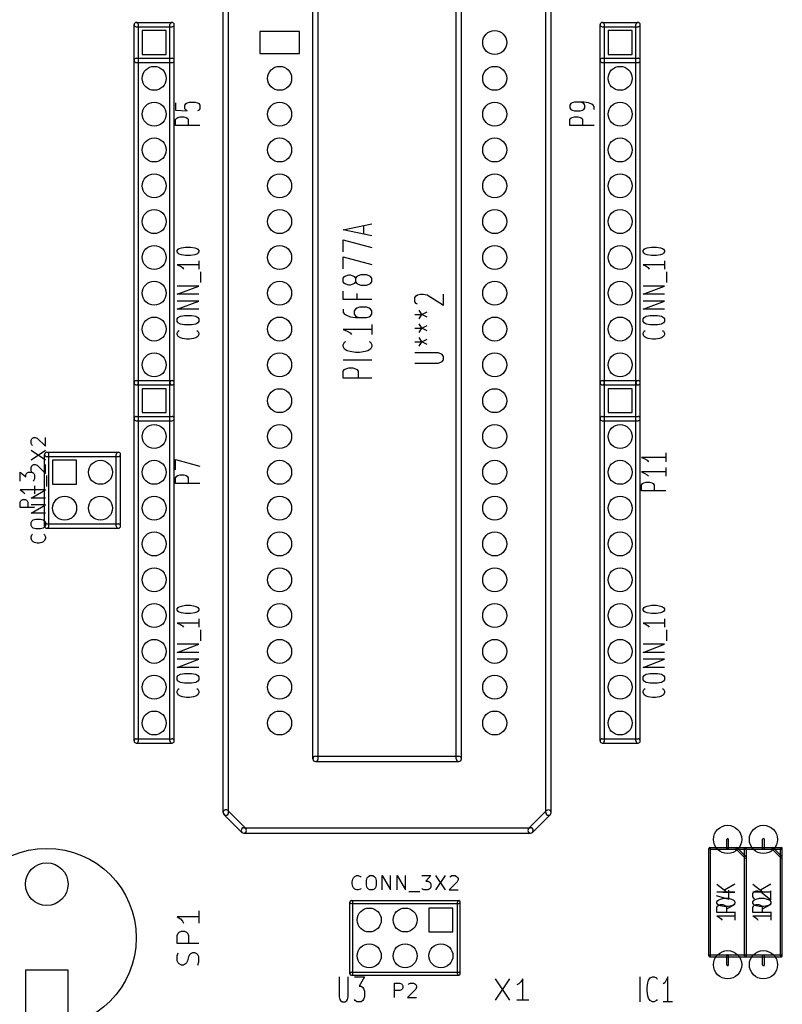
# Model space of a CAD drawing. Extents: x 10 to 287, y -200 to -10.
# Tile 8 of 19: x 95 to 149, y -115 to -45. Entities that reach past the tile are written whole.
import ezdxf

# ---------------------------------------------------------------- set-up
doc = ezdxf.new("R2010")
doc.units = 0
doc.header["$MEASUREMENT"] = 0
doc.layers.add('BLACK', color=250, linetype='CONTINUOUS')

msp = doc.modelspace()

# ---------------------------------------------------------------- linework, layer by layer
at = {"layer": 'BLACK'}
for p, q in [((109.03, -101.6), (109.03, -38.1)), ((109.411, -101.6), (109.411, -38.1)), ((131.89, -101.6), (131.89, -38.1)), ((132.271, -101.6), (132.271, -38.1)), ((115.38, -97.79), (115.38, -41.91)), ((115.761, -97.79), (115.761, -41.91)), ((125.54, -97.79), (125.54, -41.91)), ((125.921, -97.79), (125.921, -41.91)), ((102.718, -71.12), (102.718, -45.72)), ((102.87, -45.5676), (105.41, -45.5676)), ((102.87, -45.8724), (105.41, -45.8724)), ((103.022, -71.12), (103.022, -45.72)), ((105.258, -71.12), (105.258, -45.72)), ((105.562, -71.12), (105.562, -45.72)), ((135.738, -71.12), (135.738, -45.72)), ((135.89, -45.5676), (138.43, -45.5676)), ((135.89, -45.8724), (138.43, -45.8724)), ((136.042, -71.12), (136.042, -45.72)), ((138.278, -71.12), (138.278, -45.72)), ((138.582, -71.12), (138.582, -45.72)), ((104.99, -46.14), (103.29, -46.14)), ((103.29, -46.14), (103.29, -47.84)), ((104.99, -47.84), (104.99, -46.14)), ((114.427, -46.2026), (111.633, -46.2026)), ((111.633, -46.2026), (111.633, -47.7774)), ((114.427, -47.7774), (114.427, -46.2026)), ((138.01, -46.14), (136.31, -46.14)), ((136.31, -46.14), (136.31, -47.84)), ((138.01, -47.84), (138.01, -46.14)), ((102.87, -48.1076), (105.41, -48.1076)), ((103.29, -47.84), (104.99, -47.84)), ((111.633, -47.7774), (114.427, -47.7774)), ((135.89, -48.1076), (138.43, -48.1076)), ((136.31, -47.84), (138.01, -47.84)), ((102.87, -48.4124), (105.41, -48.4124)), ((135.89, -48.4124), (138.43, -48.4124)), ((105.65, -51.2676), (105.65, -51.7853)), ((106.309, -51.4229), (106.392, -51.3194)), ((106.309, -51.6817), (106.309, -51.4229)), ((106.392, -51.3194), (106.474, -51.2676)), ((106.474, -51.2676), (106.639, -51.2158)), ((106.639, -51.2158), (107.051, -51.2158)), ((107.051, -51.2158), (107.215, -51.2676)), ((107.215, -51.2676), (107.298, -51.3194)), ((107.298, -51.3194), (107.38, -51.4229)), ((107.38, -51.4229), (107.38, -51.6817)), ((133.673, -51.3194), (133.59, -51.4229)), ((133.59, -51.4229), (133.59, -51.63)), ((133.59, -51.63), (133.673, -51.7335)), ((133.755, -51.2676), (133.673, -51.3194)), ((133.92, -51.2158), (133.755, -51.2676)), ((134.579, -51.2158), (133.92, -51.2158)), ((134.496, -51.2676), (134.332, -51.2158)), ((134.579, -51.3194), (134.496, -51.2676)), ((134.908, -51.2676), (134.579, -51.2158)), ((134.661, -51.4229), (134.579, -51.3194)), ((134.579, -51.7335), (134.661, -51.63)), ((134.661, -51.63), (134.661, -51.4229)), ((135.155, -51.3711), (134.908, -51.2676)), ((135.238, -51.4229), (135.155, -51.3711)), ((135.32, -51.5264), (135.238, -51.4229)), ((135.32, -51.7335), (135.32, -51.5264)), ((105.65, -51.7853), (106.474, -51.837)), ((105.65, -52.4583), (105.733, -52.3547)), ((105.733, -52.3547), (105.815, -52.303)), ((105.815, -52.303), (105.98, -52.2512)), ((105.98, -52.2512), (106.227, -52.2512)), ((106.227, -52.2512), (106.392, -52.303)), ((106.392, -51.7853), (106.309, -51.6817)), ((106.474, -51.837), (106.392, -51.7853)), ((106.392, -52.303), (106.474, -52.3547)), ((106.474, -52.3547), (106.556, -52.4583)), ((107.298, -51.7853), (107.215, -51.837)), ((107.38, -51.6817), (107.298, -51.7853)), ((133.59, -52.4583), (133.673, -52.3547)), ((133.673, -51.7335), (133.755, -51.7853)), ((133.673, -52.3547), (133.755, -52.303)), ((133.755, -51.7853), (133.92, -51.837)), ((133.755, -52.303), (133.92, -52.2512)), ((133.92, -51.837), (134.332, -51.837)), ((133.92, -52.2512), (134.167, -52.2512)), ((134.167, -52.2512), (134.332, -52.303)), ((134.332, -51.837), (134.496, -51.7853)), ((134.332, -52.303), (134.414, -52.3547)), ((134.414, -52.3547), (134.496, -52.4583)), ((134.496, -51.7853), (134.579, -51.7335)), ((105.65, -52.8724), (105.65, -52.4583)), ((107.38, -52.8724), (105.65, -52.8724)), ((106.556, -52.4583), (106.556, -52.8724)), ((133.59, -52.8724), (133.59, -52.4583)), ((135.32, -52.8724), (133.59, -52.8724)), ((134.496, -52.4583), (134.496, -52.8724)), ((117.535, -60.2645), (119.567, -59.8412)), ((118.987, -60.5669), (118.987, -59.9621)), ((119.567, -60.6879), (117.535, -60.2645)), ((117.535, -61.8369), (117.535, -60.9902)), ((117.535, -60.9902), (119.567, -61.5345)), ((105.773, -61.7462), (105.845, -61.6494)), ((105.773, -61.843), (105.773, -61.7462)), ((105.845, -61.9397), (105.773, -61.843)), ((105.845, -61.6494), (105.918, -61.601)), ((105.918, -61.9881), (105.845, -61.9397)), ((105.918, -61.601), (106.063, -61.5527)), ((106.063, -62.0365), (105.918, -61.9881)), ((106.063, -61.5527), (106.353, -61.5043)), ((106.353, -62.0849), (106.063, -62.0365)), ((106.353, -61.5043), (106.716, -61.5043)), ((106.716, -62.0849), (106.353, -62.0849)), ((106.716, -61.5043), (107.007, -61.5527)), ((107.007, -62.0365), (106.716, -62.0849)), ((107.007, -61.5527), (107.152, -61.601)), ((107.152, -61.9881), (107.007, -62.0365)), ((107.152, -61.601), (107.224, -61.6494)), ((107.224, -61.9397), (107.152, -61.9881)), ((107.224, -61.6494), (107.297, -61.7462)), ((107.297, -61.843), (107.224, -61.9397)), ((107.297, -61.7462), (107.297, -61.843)), ((138.793, -61.7462), (138.865, -61.6494)), ((138.793, -61.843), (138.793, -61.7462)), ((138.865, -61.9397), (138.793, -61.843)), ((138.865, -61.6494), (138.938, -61.601)), ((138.938, -61.9881), (138.865, -61.9397)), ((138.938, -61.601), (139.083, -61.5527)), ((139.083, -62.0365), (138.938, -61.9881)), ((139.083, -61.5527), (139.373, -61.5043)), ((139.373, -62.0849), (139.083, -62.0365)), ((139.373, -61.5043), (139.736, -61.5043)), ((139.736, -62.0849), (139.373, -62.0849)), ((139.736, -61.5043), (140.027, -61.5527)), ((140.027, -62.0365), (139.736, -62.0849)), ((140.027, -61.5527), (140.172, -61.601)), ((140.172, -61.9881), (140.027, -62.0365)), ((140.172, -61.601), (140.244, -61.6494)), ((140.244, -61.9397), (140.172, -61.9881)), ((140.244, -61.6494), (140.317, -61.7462)), ((140.317, -61.843), (140.244, -61.9397)), ((140.317, -61.7462), (140.317, -61.843)), ((107.297, -62.7622), (105.773, -62.7622)), ((105.773, -62.7622), (105.991, -62.859)), ((107.297, -62.4719), (107.297, -63.0525)), ((117.535, -63.0464), (117.535, -62.1998)), ((117.535, -62.1998), (119.567, -62.744)), ((140.317, -62.7622), (138.793, -62.7622)), ((138.793, -62.7622), (139.011, -62.859)), ((140.317, -62.4719), (140.317, -63.0525)), ((105.991, -62.859), (106.136, -62.9557)), ((106.136, -62.9557), (106.208, -63.0525)), ((107.442, -64.0201), (107.442, -63.246)), ((117.632, -63.5907), (117.729, -63.5302)), ((117.729, -63.5302), (117.923, -63.4698)), ((117.923, -63.4698), (118.019, -63.4698)), ((118.019, -63.4698), (118.213, -63.5302)), ((118.213, -63.5302), (118.31, -63.5907)), ((118.6, -63.5302), (118.503, -63.5907)), ((118.793, -63.4698), (118.6, -63.5302)), ((119.18, -63.4698), (118.793, -63.4698)), ((119.374, -63.5302), (119.18, -63.4698)), ((119.471, -63.5907), (119.374, -63.5302)), ((139.011, -62.859), (139.156, -62.9557)), ((139.156, -62.9557), (139.228, -63.0525)), ((140.462, -64.0201), (140.462, -63.246)), ((117.535, -63.7117), (117.632, -63.5907)), ((117.535, -63.9536), (117.535, -63.7117)), ((117.632, -64.0745), (117.535, -63.9536)), ((117.729, -64.135), (117.632, -64.0745)), ((117.923, -64.1955), (117.729, -64.135)), ((118.019, -64.1955), (117.923, -64.1955)), ((118.213, -64.135), (118.019, -64.1955)), ((118.31, -64.0745), (118.213, -64.135)), ((118.31, -63.5907), (118.406, -63.7117)), ((118.406, -63.9536), (118.31, -64.0745)), ((118.503, -63.5907), (118.406, -63.7117)), ((118.406, -63.7117), (118.406, -63.9536)), ((118.406, -63.9536), (118.503, -64.0745)), ((118.503, -64.0745), (118.6, -64.135)), ((118.6, -64.135), (118.793, -64.1955)), ((118.793, -64.1955), (119.18, -64.1955)), ((119.18, -64.1955), (119.374, -64.135)), ((119.374, -64.135), (119.471, -64.0745)), ((119.567, -63.7117), (119.471, -63.5907)), ((119.471, -64.0745), (119.567, -63.9536)), ((119.567, -63.9536), (119.567, -63.7117)), ((105.773, -64.8426), (107.297, -64.262)), ((107.297, -64.262), (105.773, -64.262)), ((107.297, -64.8426), (105.773, -64.8426)), ((117.535, -65.2236), (117.535, -64.6188)), ((118.503, -64.8002), (118.503, -65.2236)), ((122.712, -64.9514), (122.809, -64.891)), ((122.809, -64.891), (123.003, -64.8305)), ((123.003, -64.8305), (123.196, -64.8305)), ((123.196, -64.8305), (123.486, -64.891)), ((123.486, -64.891), (124.647, -65.6167)), ((124.647, -65.6167), (124.647, -64.8305)), ((138.793, -64.8426), (140.317, -64.262)), ((140.317, -64.262), (138.793, -64.262)), ((140.317, -64.8426), (138.793, -64.8426)), ((105.773, -65.907), (107.297, -65.3264)), ((107.297, -65.3264), (105.773, -65.3264)), ((119.567, -65.2236), (117.535, -65.2236)), ((122.615, -65.0724), (122.712, -64.9514)), ((122.615, -65.3748), (122.615, -65.0724)), ((122.712, -65.4957), (122.615, -65.3748)), ((122.809, -65.5562), (122.712, -65.4957)), ((138.793, -65.907), (140.317, -65.3264)), ((140.317, -65.3264), (138.793, -65.3264)), ((107.297, -65.907), (105.773, -65.907)), ((117.535, -65.8888), (117.535, -66.1307)), ((117.535, -66.1307), (117.632, -66.2517)), ((117.632, -66.2517), (117.729, -66.3121)), ((117.729, -66.3121), (118.019, -66.4331)), ((118.406, -65.8888), (118.31, -66.0098)), ((118.31, -66.0098), (118.31, -66.2517)), ((118.31, -66.2517), (118.406, -66.3726)), ((118.503, -65.8283), (118.406, -65.8888)), ((118.697, -65.7679), (118.503, -65.8283)), ((119.18, -65.7679), (118.697, -65.7679)), ((119.374, -65.8283), (119.18, -65.7679)), ((119.471, -65.8888), (119.374, -65.8283)), ((119.567, -66.0098), (119.471, -65.8888)), ((119.471, -66.3726), (119.567, -66.2517)), ((119.567, -66.2517), (119.567, -66.0098)), ((122.615, -66.2819), (123.099, -66.2819)), ((123.099, -66.2819), (122.906, -65.9795)), ((122.906, -66.5843), (123.099, -66.2819)), ((123.099, -66.2819), (123.486, -66.1005)), ((123.486, -66.4633), (123.099, -66.2819)), ((140.317, -65.907), (138.793, -65.907)), ((105.773, -66.5843), (105.845, -66.4875)), ((105.773, -66.7778), (105.773, -66.5843)), ((105.845, -66.8746), (105.773, -66.7778)), ((105.845, -66.4875), (105.991, -66.3908)), ((105.991, -66.9713), (105.845, -66.8746)), ((105.991, -66.3908), (106.281, -66.3424)), ((106.281, -67.0197), (105.991, -66.9713)), ((106.281, -66.3424), (106.789, -66.3424)), ((106.789, -67.0197), (106.281, -67.0197)), ((106.789, -66.3424), (107.079, -66.3908)), ((107.079, -66.9713), (106.789, -67.0197)), ((107.079, -66.3908), (107.224, -66.4875)), ((107.224, -66.8746), (107.079, -66.9713)), ((107.224, -66.4875), (107.297, -66.5843)), ((107.297, -66.7778), (107.224, -66.8746)), ((107.297, -66.5843), (107.297, -66.7778)), ((118.019, -66.4331), (118.406, -66.4936)), ((118.406, -66.3726), (118.503, -66.4331)), ((118.406, -66.4936), (119.18, -66.4936)), ((118.503, -66.4331), (118.697, -66.4936)), ((119.18, -66.4936), (119.374, -66.4331)), ((119.374, -66.4331), (119.471, -66.3726)), ((119.567, -66.9774), (119.567, -67.7031)), ((123.099, -67.2495), (122.906, -66.9471)), ((138.793, -66.5843), (138.865, -66.4875)), ((138.793, -66.7778), (138.793, -66.5843)), ((138.865, -66.8746), (138.793, -66.7778)), ((138.865, -66.4875), (139.011, -66.3908)), ((139.011, -66.9713), (138.865, -66.8746)), ((139.011, -66.3908), (139.301, -66.3424)), ((139.301, -67.0197), (139.011, -66.9713)), ((139.301, -66.3424), (139.809, -66.3424)), ((139.809, -67.0197), (139.301, -67.0197)), ((139.809, -66.3424), (140.099, -66.3908)), ((140.099, -66.9713), (139.809, -67.0197)), ((140.099, -66.3908), (140.244, -66.4875)), ((140.244, -66.8746), (140.099, -66.9713)), ((140.244, -66.4875), (140.317, -66.5843)), ((140.317, -66.7778), (140.244, -66.8746)), ((140.317, -66.5843), (140.317, -66.7778)), ((105.773, -67.6003), (105.845, -67.4551)), ((105.773, -67.697), (105.773, -67.6003)), ((105.845, -67.8422), (105.773, -67.697)), ((105.845, -67.4551), (105.918, -67.4068)), ((107.152, -67.4068), (107.224, -67.4551)), ((107.224, -67.4551), (107.297, -67.6003)), ((107.297, -67.697), (107.224, -67.8422)), ((107.297, -67.6003), (107.297, -67.697)), ((119.567, -67.3402), (117.535, -67.3402)), ((117.535, -67.3402), (117.826, -67.4612)), ((117.826, -67.4612), (118.019, -67.5821)), ((118.019, -67.5821), (118.116, -67.7031)), ((122.615, -67.2495), (123.099, -67.2495)), ((122.906, -67.5519), (123.099, -67.2495)), ((123.099, -67.2495), (123.486, -67.0681)), ((123.486, -67.431), (123.099, -67.2495)), ((138.793, -67.6003), (138.865, -67.4551)), ((138.793, -67.697), (138.793, -67.6003)), ((138.865, -67.8422), (138.793, -67.697)), ((138.865, -67.4551), (138.938, -67.4068)), ((140.172, -67.4068), (140.244, -67.4551)), ((140.244, -67.4551), (140.317, -67.6003)), ((140.317, -67.697), (140.244, -67.8422)), ((140.317, -67.6003), (140.317, -67.697)), ((105.991, -67.939), (105.845, -67.8422)), ((106.136, -67.9873), (105.991, -67.939)), ((106.426, -68.0357), (106.136, -67.9873)), ((106.644, -68.0357), (106.426, -68.0357)), ((106.934, -67.9873), (106.644, -68.0357)), ((107.079, -67.939), (106.934, -67.9873)), ((107.224, -67.8422), (107.079, -67.939)), ((117.535, -68.4288), (117.632, -68.2474)), ((117.535, -68.5498), (117.535, -68.4288)), ((117.632, -68.2474), (117.729, -68.1869)), ((119.374, -68.1869), (119.471, -68.2474)), ((119.471, -68.2474), (119.567, -68.4288)), ((119.567, -68.4288), (119.567, -68.5498)), ((122.615, -68.2171), (123.099, -68.2171)), ((123.099, -68.2171), (122.906, -67.9148)), ((122.906, -68.5195), (123.099, -68.2171)), ((123.099, -68.2171), (123.486, -68.0357)), ((123.486, -68.3986), (123.099, -68.2171)), ((139.011, -67.939), (138.865, -67.8422)), ((139.156, -67.9873), (139.011, -67.939)), ((139.446, -68.0357), (139.156, -67.9873)), ((139.664, -68.0357), (139.446, -68.0357)), ((139.954, -67.9873), (139.664, -68.0357)), ((140.099, -67.939), (139.954, -67.9873)), ((140.244, -67.8422), (140.099, -67.939)), ((117.632, -68.7312), (117.535, -68.5498)), ((117.826, -68.8521), (117.632, -68.7312)), ((118.019, -68.9126), (117.826, -68.8521)), ((118.406, -68.9731), (118.019, -68.9126)), ((118.697, -68.9731), (118.406, -68.9731)), ((119.084, -68.9126), (118.697, -68.9731)), ((119.277, -68.8521), (119.084, -68.9126)), ((119.471, -68.7312), (119.277, -68.8521)), ((119.567, -68.5498), (119.471, -68.7312)), ((124.26, -69.0033), (122.615, -69.0033)), ((124.454, -69.0638), (124.26, -69.0033)), ((124.551, -69.1243), (124.454, -69.0638)), ((124.647, -69.2452), (124.551, -69.1243)), ((119.567, -69.5174), (117.535, -69.5174)), ((122.615, -69.729), (124.26, -69.729)), ((124.26, -69.729), (124.454, -69.6686)), ((124.454, -69.6686), (124.551, -69.6081)), ((124.551, -69.6081), (124.647, -69.4871)), ((124.647, -69.4871), (124.647, -69.2452)), ((117.535, -70.3036), (117.632, -70.1826)), ((117.535, -70.7874), (117.535, -70.3036)), ((117.632, -70.1826), (117.729, -70.1221)), ((117.729, -70.1221), (117.923, -70.0617)), ((117.923, -70.0617), (118.213, -70.0617)), ((118.213, -70.0617), (118.406, -70.1221)), ((118.406, -70.1221), (118.503, -70.1826)), ((118.503, -70.1826), (118.6, -70.3036)), ((118.6, -70.3036), (118.6, -70.7874)), ((102.718, -96.52), (102.718, -71.12)), ((102.87, -70.9676), (105.41, -70.9676)), ((102.87, -70.9676), (105.41, -70.9676)), ((103.022, -96.52), (103.022, -71.12)), ((105.258, -96.52), (105.258, -71.12)), ((105.562, -96.52), (105.562, -71.12)), ((119.567, -70.7874), (117.535, -70.7874)), ((135.738, -96.52), (135.738, -71.12)), ((135.89, -70.9676), (138.43, -70.9676)), ((135.89, -70.9676), (138.43, -70.9676)), ((136.042, -96.52), (136.042, -71.12)), ((138.278, -96.52), (138.278, -71.12)), ((138.582, -96.52), (138.582, -71.12)), ((102.87, -71.2724), (105.41, -71.2724)), ((102.87, -71.2724), (105.41, -71.2724)), ((104.99, -71.54), (103.29, -71.54)), ((103.29, -71.54), (103.29, -73.24)), ((104.99, -73.24), (104.99, -71.54)), ((135.89, -71.2724), (138.43, -71.2724)), ((135.89, -71.2724), (138.43, -71.2724)), ((138.01, -71.54), (136.31, -71.54)), ((136.31, -71.54), (136.31, -73.24)), ((138.01, -73.24), (138.01, -71.54)), ((103.29, -73.24), (104.99, -73.24)), ((136.31, -73.24), (138.01, -73.24)), ((102.87, -73.5076), (105.41, -73.5076)), ((102.87, -73.8124), (105.41, -73.8124)), ((135.89, -73.5076), (138.43, -73.5076)), ((135.89, -73.8124), (138.43, -73.8124)), ((95.4072, -75.184), (95.4556, -75.0872)), ((95.4072, -75.4259), (95.4072, -75.184)), ((95.4556, -75.0872), (95.504, -75.0389)), ((95.504, -75.0389), (95.6008, -74.9905)), ((95.6008, -74.9905), (95.6975, -74.9905)), ((95.6975, -74.9905), (95.8427, -75.0389)), ((95.8427, -75.0389), (96.4232, -75.6194)), ((96.4232, -75.6194), (96.4232, -74.9905)), ((95.4556, -75.5227), (95.4072, -75.4259)), ((95.4072, -76.587), (96.4232, -75.9097)), ((95.4072, -75.9097), (96.4232, -76.587)), ((95.504, -75.571), (95.4556, -75.5227)), ((96.52, -76.0476), (101.6, -76.0476)), ((140.4, -76.0982), (140.4, -76.7194)), ((96.3676, -81.28), (96.3676, -76.2)), ((96.52, -76.3524), (101.6, -76.3524)), ((96.6724, -81.28), (96.6724, -76.2)), ((98.64, -76.62), (96.94, -76.62)), ((96.94, -76.62), (96.94, -78.32)), ((98.64, -78.32), (98.64, -76.62)), ((101.448, -81.28), (101.448, -76.2)), ((101.752, -81.28), (101.752, -76.2)), ((105.65, -77.2888), (105.65, -76.5641)), ((105.65, -76.5641), (107.38, -77.03)), ((140.4, -76.4088), (138.67, -76.4088)), ((138.67, -76.4088), (138.917, -76.5123)), ((138.917, -76.5123), (139.082, -76.6158)), ((139.082, -76.6158), (139.165, -76.7194)), ((94.6452, -78.0869), (94.6452, -77.4579)), ((94.6452, -77.4579), (95.0323, -77.7966)), ((95.0807, -77.5547), (95.129, -77.5063)), ((95.129, -77.5063), (95.2258, -77.4579)), ((95.2258, -77.4579), (95.4677, -77.4579)), ((95.4072, -77.1192), (95.4556, -77.0225)), ((95.4072, -77.3611), (95.4072, -77.1192)), ((95.4556, -77.4579), (95.4072, -77.3611)), ((95.4556, -77.0225), (95.504, -76.9741)), ((95.504, -77.5063), (95.4556, -77.4579)), ((95.4677, -77.4579), (95.5645, -77.5063)), ((95.504, -76.9741), (95.6008, -76.9257)), ((95.5645, -77.5063), (95.6129, -77.5547)), ((95.6008, -76.9257), (95.6975, -76.9257)), ((95.6975, -76.9257), (95.8427, -76.9741)), ((95.8427, -76.9741), (96.4232, -77.5547)), ((96.4232, -77.5547), (96.4232, -76.9257)), ((140.4, -77.4441), (138.67, -77.4441)), ((138.67, -77.4441), (138.917, -77.5477)), ((140.4, -77.1335), (140.4, -77.7547)), ((95.0323, -77.6514), (95.0807, -77.5547)), ((95.0323, -77.7966), (95.0323, -77.6514)), ((95.6129, -78.0385), (95.5645, -78.0869)), ((95.6129, -77.5547), (95.6612, -77.6514)), ((95.6612, -77.9417), (95.6129, -78.0385)), ((95.6612, -77.6514), (95.6612, -77.9417)), ((96.52, -78.4739), (96.52, -77.6998)), ((105.65, -77.8583), (105.733, -77.7547)), ((105.65, -78.2724), (105.65, -77.8583)), ((105.733, -77.7547), (105.815, -77.703)), ((105.815, -77.703), (105.98, -77.6512)), ((105.98, -77.6512), (106.227, -77.6512)), ((106.227, -77.6512), (106.392, -77.703)), ((106.392, -77.703), (106.474, -77.7547)), ((106.474, -77.7547), (106.556, -77.8583)), ((106.556, -77.8583), (106.556, -78.2724)), ((138.835, -78.2206), (139, -78.1689)), ((138.917, -77.5477), (139.082, -77.6512)), ((139, -78.1689), (139.247, -78.1689)), ((139.082, -77.6512), (139.165, -77.7547)), ((139.247, -78.1689), (139.412, -78.2206)), ((95.6612, -78.7158), (94.6452, -78.7158)), ((94.6452, -78.7158), (94.7904, -78.8126)), ((94.7904, -78.8126), (94.8871, -78.9093)), ((95.4072, -79.2964), (96.4232, -78.7158)), ((96.4232, -78.7158), (95.4072, -78.7158)), ((95.6612, -78.4255), (95.6612, -79.0061)), ((96.94, -78.32), (98.64, -78.32)), ((107.38, -78.2724), (105.65, -78.2724)), ((138.67, -78.3759), (138.753, -78.2724)), ((138.67, -78.7901), (138.67, -78.3759)), ((140.4, -78.7901), (138.67, -78.7901)), ((138.753, -78.2724), (138.835, -78.2206)), ((139.412, -78.2206), (139.494, -78.2724)), ((139.494, -78.2724), (139.576, -78.3759)), ((139.576, -78.3759), (139.576, -78.7901)), ((94.6452, -79.5867), (94.6936, -79.4899)), ((94.6452, -79.9737), (94.6452, -79.5867)), ((94.6936, -79.4899), (94.742, -79.4415)), ((94.742, -79.4415), (94.8388, -79.3931)), ((94.8388, -79.3931), (94.9839, -79.3931)), ((94.8871, -78.9093), (94.9355, -79.0061)), ((94.9839, -79.3931), (95.0807, -79.4415)), ((95.0807, -79.4415), (95.129, -79.4899)), ((95.129, -79.4899), (95.1774, -79.5867)), ((95.1774, -79.5867), (95.1774, -79.9737)), ((96.4232, -79.2964), (95.4072, -79.2964)), ((95.6612, -79.9737), (94.6452, -79.9737)), ((95.4072, -80.3608), (96.4232, -79.7802)), ((96.4232, -79.7802), (95.4072, -79.7802)), ((96.4232, -80.3608), (95.4072, -80.3608)), ((95.4072, -81.0381), (95.4556, -80.9413)), ((95.4556, -80.9413), (95.5524, -80.8446)), ((95.5524, -80.8446), (95.7459, -80.7962)), ((95.7459, -80.7962), (96.0846, -80.7962)), ((96.0846, -80.7962), (96.2781, -80.8446)), ((96.2781, -80.8446), (96.3749, -80.9413)), ((96.3749, -80.9413), (96.4232, -81.0381)), ((95.4072, -81.2316), (95.4072, -81.0381)), ((95.4556, -81.3284), (95.4072, -81.2316)), ((95.5524, -81.4251), (95.4556, -81.3284)), ((95.7459, -81.4735), (95.5524, -81.4251)), ((96.0846, -81.4735), (95.7459, -81.4735)), ((96.2781, -81.4251), (96.0846, -81.4735)), ((96.3749, -81.3284), (96.2781, -81.4251)), ((96.4232, -81.2316), (96.3749, -81.3284)), ((96.4232, -81.0381), (96.4232, -81.2316)), ((96.52, -81.1276), (101.6, -81.1276)), ((96.52, -81.4324), (101.6, -81.4324)), ((95.4072, -82.0541), (95.4556, -81.909)), ((95.4072, -82.1509), (95.4072, -82.0541)), ((95.4556, -82.296), (95.4072, -82.1509)), ((95.4556, -81.909), (95.504, -81.8606)), ((95.5524, -82.3928), (95.4556, -82.296)), ((95.6491, -82.4411), (95.5524, -82.3928)), ((96.2781, -82.3928), (96.1813, -82.4411)), ((96.3749, -82.296), (96.2781, -82.3928)), ((96.3265, -81.8606), (96.3749, -81.909)), ((96.3749, -81.909), (96.4232, -82.0541)), ((96.4232, -82.1509), (96.3749, -82.296)), ((96.4232, -82.0541), (96.4232, -82.1509)), ((95.8427, -82.4895), (95.6491, -82.4411)), ((95.9878, -82.4895), (95.8427, -82.4895)), ((96.1813, -82.4411), (95.9878, -82.4895)), ((105.773, -87.1462), (105.845, -87.0494)), ((105.773, -87.243), (105.773, -87.1462)), ((105.845, -87.3397), (105.773, -87.243)), ((105.845, -87.0494), (105.918, -87.001)), ((105.918, -87.001), (106.063, -86.9527)), ((106.063, -86.9527), (106.353, -86.9043)), ((106.353, -86.9043), (106.716, -86.9043)), ((106.716, -86.9043), (107.007, -86.9527)), ((107.007, -86.9527), (107.152, -87.001)), ((107.152, -87.001), (107.224, -87.0494)), ((107.224, -87.0494), (107.297, -87.1462)), ((107.297, -87.243), (107.224, -87.3397)), ((107.297, -87.1462), (107.297, -87.243)), ((138.793, -87.1462), (138.865, -87.0494)), ((138.793, -87.243), (138.793, -87.1462)), ((138.865, -87.3397), (138.793, -87.243)), ((138.865, -87.0494), (138.938, -87.001)), ((138.938, -87.001), (139.083, -86.9527)), ((139.083, -86.9527), (139.373, -86.9043)), ((139.373, -86.9043), (139.736, -86.9043)), ((139.736, -86.9043), (140.027, -86.9527)), ((140.027, -86.9527), (140.172, -87.001)), ((140.172, -87.001), (140.244, -87.0494)), ((140.244, -87.0494), (140.317, -87.1462)), ((140.317, -87.243), (140.244, -87.3397)), ((140.317, -87.1462), (140.317, -87.243)), ((105.918, -87.3881), (105.845, -87.3397)), ((106.063, -87.4365), (105.918, -87.3881)), ((106.353, -87.4849), (106.063, -87.4365)), ((106.716, -87.4849), (106.353, -87.4849)), ((107.007, -87.4365), (106.716, -87.4849)), ((107.152, -87.3881), (107.007, -87.4365)), ((107.224, -87.3397), (107.152, -87.3881)), ((107.297, -87.8719), (107.297, -88.4525)), ((138.938, -87.3881), (138.865, -87.3397)), ((139.083, -87.4365), (138.938, -87.3881)), ((139.373, -87.4849), (139.083, -87.4365)), ((139.736, -87.4849), (139.373, -87.4849)), ((140.027, -87.4365), (139.736, -87.4849)), ((140.172, -87.3881), (140.027, -87.4365)), ((140.244, -87.3397), (140.172, -87.3881)), ((140.317, -87.8719), (140.317, -88.4525)), ((107.297, -88.1622), (105.773, -88.1622)), ((105.773, -88.1622), (105.991, -88.259)), ((105.991, -88.259), (106.136, -88.3557)), ((106.136, -88.3557), (106.208, -88.4525)), ((107.442, -89.4201), (107.442, -88.646)), ((140.317, -88.1622), (138.793, -88.1622)), ((138.793, -88.1622), (139.011, -88.259)), ((139.011, -88.259), (139.156, -88.3557)), ((139.156, -88.3557), (139.228, -88.4525)), ((140.462, -89.4201), (140.462, -88.646)), ((105.773, -90.2426), (107.297, -89.662)), ((107.297, -89.662), (105.773, -89.662)), ((138.793, -90.2426), (140.317, -89.662)), ((140.317, -89.662), (138.793, -89.662)), ((107.297, -90.2426), (105.773, -90.2426)), ((105.773, -91.307), (107.297, -90.7264)), ((107.297, -90.7264), (105.773, -90.7264)), ((140.317, -90.2426), (138.793, -90.2426)), ((138.793, -91.307), (140.317, -90.7264)), ((140.317, -90.7264), (138.793, -90.7264)), ((107.297, -91.307), (105.773, -91.307)), ((140.317, -91.307), (138.793, -91.307)), ((105.773, -91.9843), (105.845, -91.8875)), ((105.773, -92.1778), (105.773, -91.9843)), ((105.845, -91.8875), (105.991, -91.7908)), ((105.991, -91.7908), (106.281, -91.7424)), ((106.281, -91.7424), (106.789, -91.7424)), ((106.789, -91.7424), (107.079, -91.7908)), ((107.079, -91.7908), (107.224, -91.8875)), ((107.224, -91.8875), (107.297, -91.9843)), ((107.297, -91.9843), (107.297, -92.1778)), ((138.793, -91.9843), (138.865, -91.8875)), ((138.793, -92.1778), (138.793, -91.9843)), ((138.865, -91.8875), (139.011, -91.7908)), ((139.011, -91.7908), (139.301, -91.7424)), ((139.301, -91.7424), (139.809, -91.7424)), ((139.809, -91.7424), (140.099, -91.7908)), ((140.099, -91.7908), (140.244, -91.8875)), ((140.244, -91.8875), (140.317, -91.9843)), ((140.317, -91.9843), (140.317, -92.1778)), ((105.845, -92.2746), (105.773, -92.1778)), ((105.773, -93.0003), (105.845, -92.8551)), ((105.991, -92.3713), (105.845, -92.2746)), ((105.845, -92.8551), (105.918, -92.8068)), ((106.281, -92.4197), (105.991, -92.3713)), ((106.789, -92.4197), (106.281, -92.4197)), ((107.079, -92.3713), (106.789, -92.4197)), ((107.224, -92.2746), (107.079, -92.3713)), ((107.152, -92.8068), (107.224, -92.8551)), ((107.297, -92.1778), (107.224, -92.2746)), ((107.224, -92.8551), (107.297, -93.0003)), ((138.865, -92.2746), (138.793, -92.1778)), ((138.793, -93.0003), (138.865, -92.8551)), ((139.011, -92.3713), (138.865, -92.2746)), ((138.865, -92.8551), (138.938, -92.8068)), ((139.301, -92.4197), (139.011, -92.3713)), ((139.809, -92.4197), (139.301, -92.4197)), ((140.099, -92.3713), (139.809, -92.4197)), ((140.244, -92.2746), (140.099, -92.3713)), ((140.172, -92.8068), (140.244, -92.8551)), ((140.317, -92.1778), (140.244, -92.2746)), ((140.244, -92.8551), (140.317, -93.0003)), ((105.773, -93.097), (105.773, -93.0003)), ((105.845, -93.2422), (105.773, -93.097)), ((105.991, -93.339), (105.845, -93.2422)), ((106.136, -93.3873), (105.991, -93.339)), ((106.426, -93.4357), (106.136, -93.3873)), ((106.644, -93.4357), (106.426, -93.4357)), ((106.934, -93.3873), (106.644, -93.4357)), ((107.079, -93.339), (106.934, -93.3873)), ((107.224, -93.2422), (107.079, -93.339)), ((107.297, -93.097), (107.224, -93.2422)), ((107.297, -93.0003), (107.297, -93.097)), ((138.793, -93.097), (138.793, -93.0003)), ((138.865, -93.2422), (138.793, -93.097)), ((139.011, -93.339), (138.865, -93.2422)), ((139.156, -93.3873), (139.011, -93.339)), ((139.446, -93.4357), (139.156, -93.3873)), ((139.664, -93.4357), (139.446, -93.4357)), ((139.954, -93.3873), (139.664, -93.4357)), ((140.099, -93.339), (139.954, -93.3873)), ((140.244, -93.2422), (140.099, -93.339)), ((140.317, -93.097), (140.244, -93.2422)), ((140.317, -93.0003), (140.317, -93.097)), ((102.87, -96.3676), (105.41, -96.3676)), ((102.87, -96.6724), (105.41, -96.6724)), ((135.89, -96.3676), (138.43, -96.3676)), ((135.89, -96.6724), (138.43, -96.6724)), ((115.57, -97.5995), (125.73, -97.5995)), ((115.57, -97.9805), (125.73, -97.9805)), ((110.355, -103.005), (109.085, -101.735)), ((110.625, -102.735), (109.355, -101.465)), ((131.945, -101.465), (130.675, -102.735)), ((132.215, -101.735), (130.945, -103.005)), ((110.49, -102.68), (130.81, -102.68)), ((110.49, -103.061), (130.81, -103.061)), ((144.717, -104.14), (144.717, -103.505)), ((144.844, -104.14), (144.844, -103.505)), ((147.257, -104.14), (147.257, -103.505)), ((147.384, -104.14), (147.384, -103.505)), ((143.447, -111.76), (143.447, -104.14)), ((143.51, -104.077), (145.415, -104.077)), ((143.51, -104.204), (145.415, -104.204)), ((143.574, -111.76), (143.574, -104.14)), ((145.37, -104.185), (146.005, -104.82)), ((145.415, -104.077), (146.05, -104.077)), ((145.415, -104.204), (146.05, -104.204)), ((145.46, -104.095), (146.095, -104.73)), ((145.987, -111.76), (145.987, -104.14)), ((145.987, -111.76), (145.987, -104.14)), ((146.05, -104.077), (147.955, -104.077)), ((146.05, -104.204), (147.955, -104.204)), ((146.114, -111.76), (146.114, -104.14)), ((146.114, -111.76), (146.114, -104.14)), ((147.91, -104.185), (148.545, -104.82)), ((147.955, -104.077), (148.59, -104.077)), ((147.955, -104.204), (148.59, -104.204)), ((148, -104.095), (148.635, -104.73)), ((148.527, -111.76), (148.527, -104.14)), ((148.654, -111.76), (148.654, -104.14)), ((118.267, -106.22), (118.364, -106.124)), ((118.364, -106.124), (118.509, -106.075)), ((118.509, -106.075), (118.606, -106.075)), ((118.606, -106.075), (118.751, -106.124)), ((118.751, -106.124), (118.799, -106.172)), ((119.235, -106.22), (119.332, -106.124)), ((119.332, -106.124), (119.428, -106.075)), ((119.428, -106.075), (119.622, -106.075)), ((119.622, -106.075), (119.719, -106.124)), ((119.719, -106.124), (119.815, -106.22)), ((120.299, -107.091), (120.299, -106.075)), ((120.299, -106.075), (120.88, -107.091)), ((120.88, -107.091), (120.88, -106.075)), ((121.364, -107.091), (121.364, -106.075)), ((121.364, -106.075), (121.944, -107.091)), ((121.944, -107.091), (121.944, -106.075)), ((123.105, -106.075), (123.734, -106.075)), ((123.734, -106.075), (123.396, -106.462)), ((124.073, -106.075), (124.75, -107.091)), ((124.75, -106.075), (124.073, -107.091)), ((125.089, -106.172), (125.137, -106.124)), ((125.137, -106.124), (125.234, -106.075)), ((125.234, -106.075), (125.476, -106.075)), ((125.476, -106.075), (125.573, -106.124)), ((125.573, -106.124), (125.621, -106.172)), ((118.17, -106.511), (118.219, -106.317)), ((118.17, -106.656), (118.17, -106.511)), ((118.219, -106.849), (118.17, -106.656)), ((118.219, -106.317), (118.267, -106.22)), ((119.186, -106.414), (119.235, -106.22)), ((119.186, -106.753), (119.186, -106.414)), ((119.235, -106.946), (119.186, -106.753)), ((119.815, -106.22), (119.864, -106.414)), ((119.864, -106.753), (119.815, -106.946)), ((119.864, -106.414), (119.864, -106.753)), ((123.396, -106.462), (123.541, -106.462)), ((123.541, -106.462), (123.638, -106.511)), ((123.638, -106.511), (123.686, -106.559)), ((123.686, -106.559), (123.734, -106.656)), ((123.734, -106.656), (123.734, -106.898)), ((125.621, -106.511), (125.041, -107.091)), ((125.621, -106.172), (125.67, -106.269)), ((125.67, -106.366), (125.621, -106.511)), ((125.67, -106.269), (125.67, -106.366)), ((144.024, -106.668), (144.75, -107.248)), ((145.294, -106.668), (144.568, -107.103)), ((146.564, -106.668), (147.29, -107.248)), ((147.834, -106.668), (147.108, -107.103)), ((118.267, -106.946), (118.219, -106.849)), ((118.364, -107.043), (118.267, -106.946)), ((118.509, -107.091), (118.364, -107.043)), ((118.606, -107.091), (118.509, -107.091)), ((118.751, -107.043), (118.606, -107.091)), ((118.799, -106.994), (118.751, -107.043)), ((119.332, -107.043), (119.235, -106.946)), ((119.428, -107.091), (119.332, -107.043)), ((119.622, -107.091), (119.428, -107.091)), ((119.719, -107.043), (119.622, -107.091)), ((119.815, -106.946), (119.719, -107.043)), ((122.186, -107.188), (122.96, -107.188)), ((123.154, -107.043), (123.105, -106.994)), ((123.25, -107.091), (123.154, -107.043)), ((123.541, -107.091), (123.25, -107.091)), ((123.638, -107.043), (123.541, -107.091)), ((123.686, -106.994), (123.638, -107.043)), ((123.734, -106.898), (123.686, -106.994)), ((125.041, -107.091), (125.67, -107.091)), ((143.964, -107.49), (144.871, -107.732)), ((145.294, -107.248), (144.024, -107.248)), ((144.447, -107.248), (145.294, -107.248)), ((144.871, -107.732), (144.871, -107.103)), ((146.564, -107.345), (146.625, -107.248)), ((147.834, -107.248), (146.564, -107.248)), ((146.564, -107.587), (146.564, -107.345)), ((146.625, -107.248), (146.685, -107.2)), ((146.685, -107.2), (146.806, -107.152)), ((146.806, -107.152), (146.927, -107.152)), ((146.927, -107.152), (147.108, -107.2)), ((147.108, -107.2), (147.834, -107.781)), ((147.834, -107.781), (147.834, -107.152)), ((118.008, -113.03), (118.008, -107.95)), ((118.11, -107.848), (125.73, -107.848)), ((118.11, -108.052), (125.73, -108.052)), ((118.212, -113.03), (118.212, -107.95)), ((125.628, -113.03), (125.628, -107.95)), ((125.832, -113.03), (125.832, -107.95)), ((144.024, -107.926), (144.085, -107.829)), ((144.024, -108.023), (144.024, -107.926)), ((144.085, -108.119), (144.024, -108.023)), ((144.024, -108.313), (144.085, -108.216)), ((144.085, -107.829), (144.145, -107.781)), ((144.145, -108.168), (144.085, -108.119)), ((144.085, -108.216), (144.145, -108.168)), ((144.145, -107.781), (144.266, -107.732)), ((144.145, -108.168), (144.266, -108.119)), ((144.266, -108.216), (144.145, -108.168)), ((144.266, -107.732), (144.508, -107.684)), ((144.266, -108.119), (144.447, -108.119)), ((144.508, -108.264), (144.266, -108.216)), ((144.447, -108.119), (144.568, -108.168)), ((144.508, -107.684), (144.81, -107.684)), ((144.568, -108.168), (144.629, -108.216)), ((144.629, -108.216), (144.689, -108.313)), ((145.294, -108.119), (144.689, -108.458)), ((144.81, -107.684), (145.052, -107.732)), ((145.052, -108.216), (144.81, -108.264)), ((145.052, -107.732), (145.173, -107.781)), ((145.173, -108.168), (145.052, -108.216)), ((145.173, -107.781), (145.234, -107.829)), ((145.234, -108.119), (145.173, -108.168)), ((145.234, -107.829), (145.294, -107.926)), ((145.294, -108.023), (145.234, -108.119)), ((145.294, -107.926), (145.294, -108.023)), ((146.625, -107.684), (146.564, -107.587)), ((146.564, -107.926), (146.625, -107.829)), ((146.564, -108.023), (146.564, -107.926)), ((146.625, -108.119), (146.564, -108.023)), ((146.564, -108.313), (146.625, -108.216)), ((146.685, -107.732), (146.625, -107.684)), ((146.625, -107.829), (146.685, -107.781)), ((146.685, -108.168), (146.625, -108.119)), ((146.625, -108.216), (146.685, -108.168)), ((146.685, -107.781), (146.806, -107.732)), ((146.685, -108.168), (146.806, -108.119)), ((146.806, -108.216), (146.685, -108.168)), ((146.806, -107.732), (147.048, -107.684)), ((146.806, -108.119), (146.987, -108.119)), ((147.048, -108.264), (146.806, -108.216)), ((146.987, -108.119), (147.108, -108.168)), ((147.048, -107.684), (147.35, -107.684)), ((147.108, -108.168), (147.169, -108.216)), ((147.169, -108.216), (147.229, -108.313)), ((147.834, -108.119), (147.229, -108.458)), ((147.35, -107.684), (147.592, -107.732)), ((147.592, -108.216), (147.35, -108.264)), ((147.592, -107.732), (147.713, -107.781)), ((147.713, -108.168), (147.592, -108.216)), ((147.713, -107.781), (147.774, -107.829)), ((147.774, -108.119), (147.713, -108.168)), ((147.774, -107.829), (147.834, -107.926)), ((147.834, -108.023), (147.774, -108.119)), ((147.834, -107.926), (147.834, -108.023)), ((107.297, -108.567), (107.297, -109.438)), ((125.31, -108.37), (123.61, -108.37)), ((123.61, -108.37), (123.61, -110.07)), ((125.31, -110.07), (125.31, -108.37)), ((144.024, -108.7), (144.024, -108.313)), ((145.294, -108.7), (144.024, -108.7)), ((144.81, -108.264), (144.508, -108.264)), ((144.689, -108.313), (144.689, -108.7)), ((145.294, -108.652), (145.294, -109.232)), ((146.564, -108.7), (146.564, -108.313)), ((147.834, -108.7), (146.564, -108.7)), ((147.35, -108.264), (147.048, -108.264)), ((147.229, -108.313), (147.229, -108.7)), ((147.834, -108.652), (147.834, -109.232)), ((107.297, -109.002), (105.773, -109.002)), ((105.773, -109.002), (105.991, -109.147)), ((105.991, -109.147), (106.136, -109.293)), ((106.136, -109.293), (106.208, -109.438)), ((145.294, -108.942), (144.024, -108.942)), ((144.024, -108.942), (144.205, -109.039)), ((144.205, -109.039), (144.326, -109.135)), ((144.326, -109.135), (144.387, -109.232)), ((147.834, -108.942), (146.564, -108.942)), ((146.564, -108.942), (146.745, -109.039)), ((146.745, -109.039), (146.866, -109.135)), ((146.866, -109.135), (146.927, -109.232)), ((105.773, -110.309), (105.845, -110.163)), ((105.773, -110.889), (105.773, -110.309)), ((105.845, -110.163), (105.918, -110.091)), ((105.918, -110.091), (106.063, -110.018)), ((106.063, -110.018), (106.281, -110.018)), ((106.281, -110.018), (106.426, -110.091)), ((106.426, -110.091), (106.499, -110.163)), ((106.499, -110.163), (106.571, -110.309)), ((106.571, -110.309), (106.571, -110.889)), ((123.61, -110.07), (125.31, -110.07)), ((107.297, -110.889), (105.773, -110.889)), ((105.773, -111.76), (105.845, -111.542)), ((106.644, -111.687), (106.571, -111.833)), ((106.716, -111.615), (106.644, -111.687)), ((106.861, -111.542), (106.716, -111.615)), ((107.007, -111.542), (106.861, -111.542)), ((107.152, -111.615), (107.007, -111.542)), ((107.224, -111.687), (107.152, -111.615)), ((107.297, -111.833), (107.224, -111.687)), ((143.51, -111.697), (146.05, -111.697)), ((146.05, -111.697), (148.59, -111.697)), ((105.773, -112.123), (105.773, -111.76)), ((105.845, -112.268), (105.773, -112.123)), ((105.918, -112.341), (105.845, -112.268)), ((106.063, -112.413), (105.918, -112.341)), ((106.208, -112.413), (106.063, -112.413)), ((106.353, -112.341), (106.208, -112.413)), ((106.426, -112.268), (106.353, -112.341)), ((106.499, -112.123), (106.426, -112.268)), ((106.571, -111.833), (106.499, -112.123)), ((107.224, -112.413), (107.297, -112.195)), ((107.297, -112.195), (107.297, -111.833)), ((143.51, -111.824), (146.05, -111.824)), ((144.717, -112.395), (144.717, -111.76)), ((144.844, -112.395), (144.844, -111.76)), ((146.05, -111.824), (148.59, -111.824)), ((147.257, -112.395), (147.257, -111.76)), ((147.384, -112.395), (147.384, -111.76)), ((98.031, -112.789), (95.009, -112.789)), ((95.009, -112.789), (95.009, -115.811)), ((98.031, -115.811), (98.031, -112.789)), ((118.11, -112.928), (125.73, -112.928)), ((117.239, -113.242), (117.239, -114.681)), ((117.892, -114.681), (117.892, -113.242)), ((118.11, -113.132), (125.73, -113.132)), ((118.328, -113.242), (119.035, -113.242)), ((119.035, -113.242), (118.654, -113.919)), ((121.17, -114.711), (121.17, -113.695)), ((121.17, -113.695), (121.557, -113.695)), ((121.557, -113.695), (121.654, -113.744)), ((121.654, -113.744), (121.702, -113.792)), ((121.702, -113.792), (121.751, -113.889)), ((122.138, -113.792), (122.186, -113.744)), ((122.186, -113.744), (122.283, -113.695)), ((122.283, -113.695), (122.525, -113.695)), ((122.525, -113.695), (122.622, -113.744)), ((122.622, -113.744), (122.67, -113.792)), ((122.67, -113.792), (122.718, -113.889)), ((128.306, -113.393), (129.322, -114.917)), ((129.322, -113.393), (128.306, -114.917)), ((129.975, -113.756), (129.83, -113.828)), ((130.121, -113.611), (129.975, -113.756)), ((130.266, -113.393), (130.121, -113.611)), ((130.266, -114.917), (130.266, -113.393)), ((138.584, -115.02), (138.584, -113.242)), ((139.074, -114.004), (139.129, -113.665)), ((139.129, -113.665), (139.183, -113.496)), ((139.183, -113.496), (139.292, -113.326)), ((139.292, -113.326), (139.455, -113.242)), ((139.455, -113.242), (139.564, -113.242)), ((139.564, -113.242), (139.727, -113.326)), ((139.727, -113.326), (139.782, -113.411)), ((140.326, -113.665), (140.217, -113.75)), ((140.435, -113.496), (140.326, -113.665)), ((140.544, -113.242), (140.435, -113.496)), ((140.544, -115.02), (140.544, -113.242)), ((118.654, -113.919), (118.818, -113.919)), ((118.818, -113.919), (118.926, -114.004)), ((118.926, -114.004), (118.981, -114.088)), ((118.981, -114.088), (119.035, -114.258)), ((119.035, -114.258), (119.035, -114.681)), ((121.557, -114.227), (121.17, -114.227)), ((121.654, -114.179), (121.557, -114.227)), ((121.702, -114.131), (121.654, -114.179)), ((121.751, -114.034), (121.702, -114.131)), ((121.751, -113.889), (121.751, -114.034)), ((122.67, -114.131), (122.089, -114.711)), ((122.718, -113.986), (122.67, -114.131)), ((122.718, -113.889), (122.718, -113.986)), ((139.074, -114.258), (139.074, -114.004)), ((139.129, -114.596), (139.074, -114.258)), ((117.239, -114.681), (117.294, -114.85)), ((117.294, -114.85), (117.348, -114.935)), ((117.348, -114.935), (117.457, -115.02)), ((117.457, -115.02), (117.675, -115.02)), ((117.675, -115.02), (117.783, -114.935)), ((117.783, -114.935), (117.838, -114.85)), ((117.838, -114.85), (117.892, -114.681)), ((118.382, -114.935), (118.328, -114.85)), ((118.491, -115.02), (118.382, -114.935)), ((118.818, -115.02), (118.491, -115.02)), ((118.926, -114.935), (118.818, -115.02)), ((118.981, -114.85), (118.926, -114.935)), ((119.035, -114.681), (118.981, -114.85)), ((122.089, -114.711), (122.718, -114.711)), ((130.701, -114.917), (129.83, -114.917)), ((139.183, -114.766), (139.129, -114.596)), ((139.292, -114.935), (139.183, -114.766)), ((139.455, -115.02), (139.292, -114.935)), ((139.564, -115.02), (139.455, -115.02)), ((139.727, -114.935), (139.564, -115.02)), ((139.782, -114.85), (139.727, -114.935)), ((140.87, -115.02), (140.217, -115.02))]:
    msp.add_line(p, q, dxfattribs=at)
for centre, radius in [((128.27, -46.99), 0.85), ((104.14, -49.53), 0.85), ((113.03, -49.53), 0.85), ((128.27, -49.53), 0.85), ((137.16, -49.53), 0.85), ((104.14, -52.07), 0.85), ((113.03, -52.07), 0.85), ((128.27, -52.07), 0.85), ((137.16, -52.07), 0.85), ((104.14, -54.61), 0.85), ((113.03, -54.61), 0.85), ((128.27, -54.61), 0.85), ((137.16, -54.61), 0.85), ((104.14, -57.15), 0.85), ((113.03, -57.15), 0.85), ((128.27, -57.15), 0.85), ((137.16, -57.15), 0.85), ((104.14, -59.69), 0.85), ((113.03, -59.69), 0.85), ((128.27, -59.69), 0.85), ((137.16, -59.69), 0.85), ((104.14, -62.23), 0.85), ((113.03, -62.23), 0.85), ((128.27, -62.23), 0.85), ((137.16, -62.23), 0.85), ((104.14, -64.77), 0.85), ((113.03, -64.77), 0.85), ((128.27, -64.77), 0.85), ((137.16, -64.77), 0.85), ((104.14, -67.31), 0.85), ((113.03, -67.31), 0.85), ((128.27, -67.31), 0.85), ((137.16, -67.31), 0.85), ((104.14, -69.85), 0.85), ((113.03, -69.85), 0.85), ((128.27, -69.85), 0.85), ((137.16, -69.85), 0.85), ((113.03, -72.39), 0.85), ((128.27, -72.39), 0.85), ((104.14, -74.93), 0.85), ((113.03, -74.93), 0.85), ((128.27, -74.93), 0.85), ((137.16, -74.93), 0.85), ((100.33, -77.47), 0.85), ((104.14, -77.47), 0.85), ((113.03, -77.47), 0.85), ((128.27, -77.47), 0.85), ((137.16, -77.47), 0.85), ((97.79, -80.01), 0.85), ((100.33, -80.01), 0.85), ((104.14, -80.01), 0.85), ((113.03, -80.01), 0.85), ((128.27, -80.01), 0.85), ((137.16, -80.01), 0.85), ((104.14, -82.55), 0.85), ((113.03, -82.55), 0.85), ((128.27, -82.55), 0.85), ((137.16, -82.55), 0.85), ((104.14, -85.09), 0.85), ((113.03, -85.09), 0.85), ((128.27, -85.09), 0.85), ((137.16, -85.09), 0.85), ((104.14, -87.63), 0.85), ((113.03, -87.63), 0.85), ((128.27, -87.63), 0.85), ((137.16, -87.63), 0.85), ((104.14, -90.17), 0.85), ((113.03, -90.17), 0.85), ((128.27, -90.17), 0.85), ((137.16, -90.17), 0.85), ((104.14, -92.71), 0.85), ((113.03, -92.71), 0.85), ((128.27, -92.71), 0.85), ((137.16, -92.71), 0.85), ((104.14, -95.25), 0.85), ((113.03, -95.25), 0.85), ((128.27, -95.25), 0.85), ((137.16, -95.25), 0.85), ((144.78, -103.505), 1), ((147.32, -103.505), 1), ((96.52, -110.49), 6.35), ((96.52, -106.68), 1.511), ((119.38, -109.22), 0.85), ((121.92, -109.22), 0.85), ((119.38, -111.76), 0.85), ((121.92, -111.76), 0.85), ((124.46, -111.76), 0.85), ((144.78, -112.395), 1), ((147.32, -112.395), 1)]:
    msp.add_circle(centre, radius, dxfattribs=at)
for centre, radius, start, end in [((102.87, -45.72), 0.1524, 90, 270), ((102.87, -45.72), 0.1524, 360, 540), ((105.41, -45.72), 0.1524, 360, 540), ((105.41, -45.72), 0.1524, 270, 450), ((135.89, -45.72), 0.1524, 90, 270), ((135.89, -45.72), 0.1524, 360, 540), ((138.43, -45.72), 0.1524, 360, 540), ((138.43, -45.72), 0.1524, 270, 450), ((102.87, -48.26), 0.1524, 90, 270), ((105.41, -48.26), 0.1524, 270, 450), ((135.89, -48.26), 0.1524, 90, 270), ((138.43, -48.26), 0.1524, 270, 450), ((102.87, -71.12), 0.1524, 90, 270), ((102.87, -71.12), 0.1524, 90, 270), ((102.87, -71.12), 0.1524, 360, 540), ((102.87, -71.12), 0.1524, 180, 360), ((105.41, -71.12), 0.1524, 360, 540), ((105.41, -71.12), 0.1524, 180, 360), ((105.41, -71.12), 0.1524, 270, 450), ((105.41, -71.12), 0.1524, 270, 450), ((135.89, -71.12), 0.1524, 90, 270), ((135.89, -71.12), 0.1524, 360, 540), ((135.89, -71.12), 0.1524, 90, 270), ((135.89, -71.12), 0.1524, 180, 360), ((138.43, -71.12), 0.1524, 360, 540), ((138.43, -71.12), 0.1524, 180, 360), ((138.43, -71.12), 0.1524, 270, 450), ((138.43, -71.12), 0.1524, 270, 450), ((102.87, -73.66), 0.1524, 90, 270), ((105.41, -73.66), 0.1524, 270, 450), ((135.89, -73.66), 0.1524, 90, 270), ((138.43, -73.66), 0.1524, 270, 450), ((96.52, -76.2), 0.1524, 360, 540), ((96.52, -76.2), 0.1524, 90, 270), ((101.6, -76.2), 0.1524, 360, 540), ((101.6, -76.2), 0.1524, 270, 450), ((96.52, -81.28), 0.1524, 90, 270), ((96.52, -81.28), 0.1524, 180, 360), ((101.6, -81.28), 0.1524, 180, 360), ((101.6, -81.28), 0.1524, 270, 450), ((102.87, -96.52), 0.1524, 90, 270), ((102.87, -96.52), 0.1524, 180, 360), ((105.41, -96.52), 0.1524, 180, 360), ((105.41, -96.52), 0.1524, 270, 450), ((135.89, -96.52), 0.1524, 90, 270), ((135.89, -96.52), 0.1524, 180, 360), ((138.43, -96.52), 0.1524, 180, 360), ((138.43, -96.52), 0.1524, 270, 450), ((115.57, -97.79), 0.1905, 90, 270), ((125.73, -97.79), 0.1905, 270, 450), ((115.57, -97.79), 0.1905, 180, 360), ((125.73, -97.79), 0.1905, 180, 360), ((109.22, -101.6), 0.1905, 405, 585), ((109.22, -101.6), 0.1905, 180, 360), ((132.08, -101.6), 0.1905, 180, 360), ((132.08, -101.6), 0.1905, -45, 135), ((110.49, -102.87), 0.1905, 90, 270), ((110.49, -102.87), 0.1905, 225, 405), ((130.81, -102.87), 0.1905, 135, 315), ((130.81, -102.87), 0.1905, 270, 450), ((144.78, -103.505), 0.0635, 360, 540), ((147.32, -103.505), 0.0635, 360, 540), ((143.51, -104.14), 0.0635, 90, 270), ((143.51, -104.14), 0.0635, 360, 540), ((144.78, -104.14), 0.0635, 180, 360), ((145.415, -104.14), 0.0635, 90, 270), ((145.415, -104.14), 0.0635, 45, 225), ((145.415, -104.14), 0.0635, 270, 450), ((146.05, -104.14), 0.0635, 360, 540), ((146.05, -104.14), 0.0635, 90, 270), ((146.05, -104.14), 0.0635, 360, 540), ((146.05, -104.775), 0.0635, 225, 405), ((146.05, -104.14), 0.0635, 270, 450), ((147.32, -104.14), 0.0635, 180, 360), ((147.955, -104.14), 0.0635, 90, 270), ((147.955, -104.14), 0.0635, 45, 225), ((147.955, -104.14), 0.0635, 270, 450), ((148.59, -104.14), 0.0635, 360, 540), ((148.59, -104.775), 0.0635, 225, 405), ((148.59, -104.14), 0.0635, 270, 450), ((118.11, -107.95), 0.1016, 90, 270), ((118.11, -107.95), 0.1016, 360, 540), ((125.73, -107.95), 0.1016, 360, 540), ((125.73, -107.95), 0.1016, 270, 450), ((143.51, -111.76), 0.0635, 90, 270), ((144.78, -111.76), 0.0635, 360, 540), ((146.05, -111.76), 0.0635, 90, 270), ((146.05, -111.76), 0.0635, 270, 450), ((147.32, -111.76), 0.0635, 360, 540), ((148.59, -111.76), 0.0635, 270, 450), ((143.51, -111.76), 0.0635, 180, 360), ((144.78, -112.395), 0.0635, 180, 360), ((146.05, -111.76), 0.0635, 180, 360), ((146.05, -111.76), 0.0635, 180, 360), ((147.32, -112.395), 0.0635, 180, 360), ((148.59, -111.76), 0.0635, 180, 360), ((118.11, -113.03), 0.1016, 90, 270), ((118.11, -113.03), 0.1016, 180, 360), ((125.73, -113.03), 0.1016, 180, 360), ((125.73, -113.03), 0.1016, 270, 450)]:
    msp.add_arc(centre, radius, start, end, dxfattribs=at)

doc.saveas('drawing.dxf')
